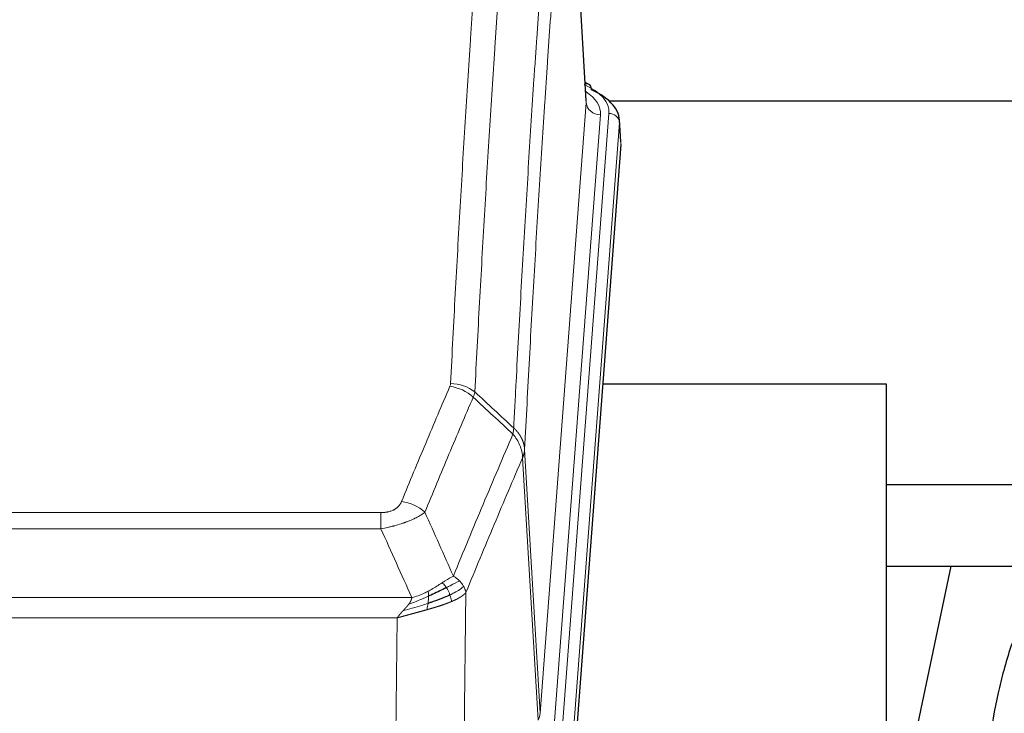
# Model space of a CAD drawing. Header units: inches. Extents: x 0 to 23760, y -13 to 16800.
# Tile 88 of 207: x 3915 to 4194, y 13847 to 14044. Entities that reach past the tile are written whole.
import ezdxf

# ---------------------------------------------------------------- set-up
doc = ezdxf.new("R2010")
doc.units = ezdxf.units.IN
doc.layers.add('254', color=7, linetype='Continuous', true_color=0xffffff)

msp = doc.modelspace()

# ---------------------------------------------------------------- linework, layer by layer
at = {"layer": '254', "color": 110, "linetype": 'Continuous', "lineweight": 13}
for p, q in [((4075.729, 14020.146), (4070.481, 14106.736)), ((4062.663, 13847.373), (4075.729, 14020.146)), ((4069.002, 13843.794), (4082.113, 14017.155)), ((4079.721, 14016.72), (4066.655, 13843.947)), ((4085.107, 14014.585), (4071.996, 13841.224)), ((4085.487, 14008.306), (4085.107, 14014.585)), ((4062.082, 13845.464), (4057.73, 13919.716)), ((4058.286, 13922.05), (4062.663, 13847.373)), ((3812.294, 13904.169), (4017.637, 13904.169)), ((4017.637, 13899.605), (4017.637, 13904.169)), ((4017.637, 13899.605), (3812.294, 13899.605)), ((4041.687, 13881.572), (4040.73, 13805.921)), ((3803.563, 13880.126), (4026.368, 13880.126)), ((4022.255, 13874.382), (3807.675, 13874.382)), ((4021.287, 13797.886), (4022.255, 13874.382))]:
    msp.add_line(p, q, dxfattribs=at)
at = {"layer": '254', "color": 2, "linetype": 'Continuous', "lineweight": 25}
for p, q in [((4075.734, 14020.722), (4070.483, 14107.359)), ((4076.365, 14025.429), (4075.422, 14025.865)), ((4221.462, 14020.595), (4082.276, 14020.595)), ((4085.493, 14009.089), (4085.112, 14015.371)), ((4085.487, 14008.306), (4072.369, 13834.852)), ((4160.625, 13940.541), (4080.357, 13940.541)), ((4160.625, 13751.74), (4160.625, 13940.541)), ((4221.462, 13911.992), (4160.621, 13911.992)), ((4178.852, 13889.052), (4160.625, 13802.566)), ((4160.629, 13889.054), (4231.062, 13889.054))]:
    msp.add_line(p, q, dxfattribs=at)
at = {"layer": '254', "color": 110, "linetype": 'Continuous', "lineweight": 13}
for centre, major_axis, ratio, start_param, end_param in [((4058.093, 14017.529), (24.034, 0.016), 0.461198, 6.2480186, 7.0671317), ((4075.108, 14022.705), (1.258, 2.724), 0.6272114, 6.2831797, 6.7581181), ((4055.702, 14017.094), (24.034, 0.016), 0.461198, 6.2480186, 6.8801307), ((4079.721, 14020.268), (3.989, -0.302), 0.8864705, 3.2608937, 4.7793301), ((4082.113, 14014.494), (2.991, -0.226), 0.8864705, 0.119301, 1.6377375), ((4037.145, 13931.629), (-9.188, 3.948), 0.8056434, 4.2999866, 5.045624), ((4037.332, 13932.421), (-9.987, 0.512), 0.8285973, 3.9974013, 4.7548106), ((4023.484, 13899.167), (9.245, -3.812), 0.7933159, 1.14397, 1.886928), ((4042.637, 13847.885), (-20.038, 0.241), 0.4621297, 2.903225, 3.1123764)]:
    msp.add_ellipse(centre, major_axis=major_axis, ratio=ratio, start_param=start_param, end_param=end_param, dxfattribs=at)
at = {"layer": '254', "color": 2, "linetype": 'Continuous', "lineweight": 25}
for centre, major_axis, ratio, start_param, end_param in [((4075.108, 14022.705), (1.258, 2.724), 0.6272114, 5.3993548, 6.2831797), ((4058.093, 14014.868), (27.03, 0.194), 0.4633579, 6.2451225, 7.0642357)]:
    msp.add_ellipse(centre, major_axis=major_axis, ratio=ratio, start_param=start_param, end_param=end_param, dxfattribs=at)
at = {"layer": '254', "color": 110, "linetype": 'Continuous', "lineweight": 13}
for points, knots in [([(4037.332, 13940.71), (4037.77, 13949.289), (4038.66, 13966.207), (4039.581, 13982.65), (4040.283, 13994.802), (4040.519, 13998.824), (4040.995, 14006.806), (4041.235, 14010.768), (4041.96, 14022.563), (4042.451, 14030.305), (4043.075, 14039.829), (4043.2, 14041.726), (4043.451, 14045.505), (4043.83, 14051.149), (4044.212, 14056.723), (4044.983, 14067.778), (4046.025, 14082.267), (4047.633, 14103.252), (4048.733, 14116.742), (4049.291, 14123.362)], [0, 0, 0, 0, 0.125, 0.25, 0.25, 0.3125, 0.3125, 0.375, 0.375, 0.5, 0.5, 0.53125, 0.53125, 0.5625, 0.625, 0.625, 0.75, 0.875, 1, 1, 1, 1]), ([(4056.174, 14120.772), (4055.616, 14114.16), (4054.514, 14100.685), (4052.904, 14079.725), (4051.86, 14065.252), (4051.089, 14054.211), (4050.706, 14048.643), (4050.327, 14043.005), (4050.075, 14039.231), (4049.95, 14037.336), (4049.325, 14027.823), (4048.834, 14020.09), (4048.107, 14008.309), (4047.867, 14004.352), (4047.391, 13996.379), (4047.154, 13992.362), (4046.451, 13980.224), (4045.53, 13963.801), (4044.638, 13946.902), (4044.2, 13938.334)], [0, 0, 0, 0, 0.125, 0.25, 0.375, 0.375, 0.4375, 0.46875, 0.46875, 0.5, 0.5, 0.625, 0.625, 0.6875, 0.6875, 0.75, 0.75, 0.875, 1, 1, 1, 1]), ([(4055.197, 13928.112), (4055.252, 13929.202), (4055.308, 13930.29), (4055.42, 13932.463), (4055.589, 13935.716), (4055.984, 13943.266), (4056.328, 13949.668), (4057.021, 13962.377), (4057.961, 13979.075), (4059.42, 14003.376), (4060.424, 14019.081), (4060.998, 14027.775), (4061.062, 14028.739), (4061.19, 14030.663), (4061.383, 14033.543), (4061.834, 14040.222), (4062.225, 14045.874), (4062.554, 14050.545), (4062.62, 14051.477), (4062.752, 14053.337), (4062.95, 14056.121), (4063.415, 14062.575), (4063.818, 14068.033), (4064.63, 14078.852), (4065.727, 14093.017), (4066.854, 14106.661), (4067.426, 14113.352)], [0, 0, 0, 0, 0.015625, 0.015625, 0.03125, 0.0625, 0.125, 0.125, 0.25, 0.375, 0.5, 0.5, 0.515625, 0.515625, 0.53125, 0.5625, 0.625, 0.625, 0.640625, 0.640625, 0.65625, 0.6875, 0.75, 0.75, 0.875, 1, 1, 1, 1]), ([(4070.481, 14106.736), (4069.911, 14100.063), (4068.787, 14086.457), (4067.693, 14072.333), (4066.883, 14061.545), (4066.482, 14056.102), (4066.018, 14049.667), (4065.82, 14046.891), (4065.689, 14045.036), (4065.623, 14044.107), (4065.295, 14039.45), (4064.905, 14033.814), (4064.455, 14027.155), (4064.263, 14024.284), (4064.135, 14022.365), (4064.071, 14021.404), (4063.499, 14012.736), (4062.497, 13997.079), (4061.043, 13972.853), (4059.637, 13947.885), (4058.731, 13930.744), (4058.286, 13922.05)], [0, 0, 0, 0, 0.125, 0.25, 0.25, 0.3125, 0.34375, 0.359375, 0.359375, 0.375, 0.375, 0.4375, 0.46875, 0.484375, 0.484375, 0.5, 0.5, 0.625, 0.75, 0.875, 1, 1, 1, 1]), ([(4023.484, 13907.323), (4024.618, 13910.084), (4025.753, 13912.835), (4028.025, 13918.312), (4029.163, 13921.04), (4032.578, 13929.188), (4034.859, 13934.574), (4037.145, 13939.915)], [0, 0, 0, 0, 0.25, 0.25, 0.5, 0.5, 1, 1, 1, 1]), ([(4037.332, 13940.71), (4037.325, 13940.576), (4037.307, 13940.443), (4037.244, 13940.178), (4037.201, 13940.046), (4037.145, 13939.915)], [0, 0, 0, 0, 0.5, 0.5, 1, 1, 1, 1]), ([(4043.741, 13936.828), (4041.453, 13931.492), (4039.169, 13926.11), (4035.749, 13917.97), (4034.611, 13915.245), (4032.335, 13909.772), (4031.199, 13907.024), (4030.064, 13904.265)], [0, 0, 0, 0, 0.5, 0.5, 0.75, 0.75, 1, 1, 1, 1]), ([(4055.197, 13928.112), (4055.176, 13927.848), (4055.16, 13927.561), (4055.102, 13926.971), (4055.06, 13926.668), (4054.985, 13926.374)], [0, 0, 0, 0, 0.5, 0.5, 1, 1, 1, 1]), ([(4055.197, 13928.112), (4055.209, 13928.1), (4055.235, 13928.077), (4055.273, 13928.043), (4055.311, 13928.008), (4055.349, 13927.973), (4055.387, 13927.937), (4055.426, 13927.9), (4055.464, 13927.864), (4055.503, 13927.826), (4055.542, 13927.789), (4055.58, 13927.75), (4055.619, 13927.712), (4055.658, 13927.673), (4055.697, 13927.633), (4055.736, 13927.593), (4055.775, 13927.552), (4055.815, 13927.511), (4055.854, 13927.47), (4055.893, 13927.428), (4055.932, 13927.385), (4055.971, 13927.342), (4056.011, 13927.298), (4056.05, 13927.254), (4056.089, 13927.21), (4056.128, 13927.165), (4056.167, 13927.119), (4056.206, 13927.073), (4056.245, 13927.026), (4056.284, 13926.979), (4056.323, 13926.932), (4056.362, 13926.883), (4056.401, 13926.835), (4056.44, 13926.785), (4056.478, 13926.735), (4056.517, 13926.685), (4056.555, 13926.634), (4056.594, 13926.583), (4056.632, 13926.531), (4056.67, 13926.478), (4056.707, 13926.425), (4056.745, 13926.372), (4056.783, 13926.318), (4056.82, 13926.263), (4056.857, 13926.208), (4056.894, 13926.152), (4056.931, 13926.095), (4056.967, 13926.039), (4057.003, 13925.981), (4057.039, 13925.923), (4057.075, 13925.864), (4057.11, 13925.805), (4057.145, 13925.746), (4057.18, 13925.685), (4057.215, 13925.624), (4057.249, 13925.563), (4057.283, 13925.501), (4057.317, 13925.439), (4057.35, 13925.376), (4057.385, 13925.307), (4057.422, 13925.235), (4057.461, 13925.157), (4057.498, 13925.079), (4057.535, 13925), (4057.571, 13924.922), (4057.606, 13924.843), (4057.64, 13924.764), (4057.673, 13924.684), (4057.706, 13924.605), (4057.738, 13924.525), (4057.769, 13924.445), (4057.799, 13924.364), (4057.828, 13924.284), (4057.856, 13924.203), (4057.884, 13924.122), (4057.91, 13924.041), (4057.936, 13923.959), (4057.961, 13923.878), (4057.985, 13923.796), (4058.008, 13923.714), (4058.03, 13923.632), (4058.052, 13923.55), (4058.072, 13923.467), (4058.092, 13923.385), (4058.111, 13923.302), (4058.129, 13923.219), (4058.146, 13923.136), (4058.162, 13923.053), (4058.177, 13922.97), (4058.191, 13922.887), (4058.205, 13922.803), (4058.217, 13922.72), (4058.229, 13922.636), (4058.24, 13922.553), (4058.25, 13922.469), (4058.259, 13922.385), (4058.267, 13922.302), (4058.274, 13922.218), (4058.281, 13922.134), (4058.284, 13922.078), (4058.286, 13922.05)], [0, 0, 0, 0, 0.0069372, 0.0139334, 0.0209887, 0.028103, 0.0352764, 0.0425088, 0.0498003, 0.0571509, 0.0645605, 0.0720292, 0.0795569, 0.0871437, 0.0947896, 0.1024945, 0.1102584, 0.1180815, 0.1259636, 0.1339048, 0.141905, 0.1499643, 0.1580827, 0.1662601, 0.1744966, 0.1827922, 0.1911468, 0.1995605, 0.2080333, 0.2165651, 0.225156, 0.233806, 0.2425151, 0.2512832, 0.2601104, 0.2689967, 0.277942, 0.2869465, 0.29601, 0.3051325, 0.3143142, 0.3235549, 0.3328547, 0.3422136, 0.3516315, 0.3611085, 0.3706446, 0.3802398, 0.3898941, 0.3996074, 0.4093798, 0.4192113, 0.4291019, 0.4390515, 0.4490602, 0.459128, 0.4692549, 0.4794409, 0.4896859, 0.4999901, 0.5124905, 0.524991, 0.5374914, 0.5499918, 0.5624922, 0.5749926, 0.587493, 0.5999934, 0.6124937, 0.6249941, 0.6374944, 0.6499948, 0.6624951, 0.6749954, 0.6874957, 0.699996, 0.7124963, 0.7249966, 0.7374968, 0.7499971, 0.7624973, 0.7749976, 0.7874978, 0.799998, 0.8124982, 0.8249984, 0.8374986, 0.8499988, 0.8624989, 0.8749991, 0.8874992, 0.8999993, 0.9124995, 0.9249996, 0.9374997, 0.9499998, 0.9624998, 0.9749999, 0.9875, 1, 1, 1, 1]), ([(4038.131, 13886.217), (4039.529, 13889.632), (4040.928, 13893.03), (4043.73, 13899.792), (4045.133, 13903.156), (4049.347, 13913.195), (4052.162, 13919.819), (4054.985, 13926.374)], [0, 0, 0, 0, 0.25, 0.25, 0.5, 0.5, 1, 1, 1, 1]), ([(4054.985, 13926.374), (4055.393, 13925.891), (4055.766, 13925.381), (4056.424, 13924.317), (4056.71, 13923.764), (4057.181, 13922.633), (4057.367, 13922.054), (4057.631, 13920.887), (4057.708, 13920.3), (4057.73, 13919.716)], [0, 0, 0, 0, 0.25, 0.25, 0.5, 0.5, 0.75, 0.75, 1, 1, 1, 1]), ([(4057.73, 13919.716), (4055.044, 13913.484), (4052.364, 13907.188), (4048.354, 13897.652), (4047.018, 13894.458), (4044.35, 13888.038), (4043.018, 13884.812), (4041.687, 13881.572)], [0, 0, 0, 0, 0.5, 0.5, 0.75, 0.75, 1, 1, 1, 1]), ([(4058.286, 13922.05), (4058.286, 13922.043), (4058.284, 13922.017), (4058.281, 13921.96), (4058.274, 13921.869), (4058.262, 13921.742), (4058.244, 13921.58), (4058.215, 13921.382), (4058.173, 13921.15), (4058.129, 13920.951), (4058.091, 13920.797), (4058.065, 13920.701), (4058.039, 13920.607), (4058.012, 13920.516), (4057.985, 13920.426), (4057.957, 13920.339), (4057.929, 13920.254), (4057.901, 13920.171), (4057.872, 13920.09), (4057.844, 13920.011), (4057.815, 13919.934), (4057.787, 13919.86), (4057.758, 13919.787), (4057.739, 13919.74), (4057.73, 13919.716)], [0, 0, 0, 0, 0.0092499, 0.0337179, 0.073404, 0.128308, 0.1984299, 0.2837694, 0.3843264, 0.5001005, 0.5424888, 0.5838484, 0.6241794, 0.6634821, 0.7017567, 0.7390032, 0.7752221, 0.8104134, 0.8445775, 0.8777146, 0.909825, 0.9409091, 0.9709673, 1, 1, 1, 1]), ([(4023.484, 13907.323), (4023.463, 13907.272), (4023.441, 13907.221), (4023.394, 13907.119), (4023.37, 13907.068), (4023.295, 13906.917), (4023.24, 13906.817), (4023.122, 13906.619), (4023.059, 13906.522), (4022.922, 13906.329), (4022.849, 13906.234), (4022.692, 13906.046), (4022.608, 13905.953), (4022.473, 13905.817), (4022.426, 13905.772), (4022.33, 13905.682), (4022.28, 13905.638), (4022.126, 13905.507), (4022.018, 13905.422), (4021.79, 13905.259), (4021.67, 13905.18), (4021.481, 13905.067), (4021.384, 13905.012), (4021.283, 13904.959), (4021.214, 13904.923), (4021.18, 13904.906), (4021.005, 13904.821), (4020.861, 13904.757), (4020.414, 13904.58), (4020.097, 13904.481), (4019.677, 13904.381), (4019.592, 13904.362), (4019.419, 13904.328), (4019.332, 13904.312), (4019.07, 13904.268), (4018.894, 13904.244), (4018.54, 13904.206), (4018.361, 13904.192), (4018.001, 13904.173), (4017.819, 13904.169), (4017.637, 13904.169)], [0, 0, 0, 0, 0.03125, 0.03125, 0.0625, 0.0625, 0.125, 0.125, 0.1875, 0.1875, 0.25, 0.25, 0.3125, 0.3125, 0.34375, 0.34375, 0.375, 0.375, 0.4375, 0.4375, 0.5, 0.5, 0.53125, 0.546875, 0.546875, 0.5625, 0.5625, 0.625, 0.625, 0.75, 0.75, 0.78125, 0.78125, 0.8125, 0.8125, 0.875, 0.875, 0.9375, 0.9375, 1, 1, 1, 1]), ([(4030.064, 13904.265), (4029.766, 13904.032), (4029.44, 13903.802), (4028.727, 13903.344), (4028.34, 13903.117), (4027.712, 13902.781), (4027.44, 13902.642), (4027.155, 13902.503), (4027.04, 13902.448), (4026.982, 13902.42), (4026.806, 13902.338), (4026.687, 13902.283), (4026.085, 13902.012), (4025.576, 13901.801), (4024.904, 13901.546), (4024.767, 13901.495), (4024.56, 13901.419), (4024.491, 13901.394), (4024.351, 13901.345), (4024.281, 13901.32), (4023.929, 13901.197), (4023.642, 13901.101), (4022.766, 13900.82), (4022.161, 13900.642), (4021.457, 13900.453), (4021.379, 13900.432), (4021.221, 13900.391), (4021.142, 13900.37), (4020.904, 13900.309), (4020.745, 13900.269), (4020.265, 13900.152), (4019.942, 13900.076), (4018.967, 13899.859), (4018.307, 13899.727), (4017.637, 13899.605)], [0, 0, 0, 0, 0.125, 0.125, 0.25, 0.25, 0.3125, 0.328125, 0.328125, 0.34375, 0.34375, 0.375, 0.375, 0.5, 0.5, 0.53125, 0.53125, 0.546875, 0.546875, 0.5625, 0.5625, 0.625, 0.625, 0.75, 0.75, 0.765625, 0.765625, 0.78125, 0.78125, 0.8125, 0.8125, 0.875, 0.875, 1, 1, 1, 1]), ([(4038.131, 13886.217), (4037.438, 13885.89), (4036.671, 13885.424), (4035.545, 13884.704), (4035.254, 13884.516), (4034.955, 13884.322)], [0, 0, 0, 0, 0.75, 0.75, 1, 1, 1, 1]), ([(4039.838, 13884.873), (4039.715, 13884.997), (4039.587, 13885.118), (4039.255, 13885.414), (4039.044, 13885.585), (4038.602, 13885.912), (4038.371, 13886.069), (4038.131, 13886.217)], [0, 0, 0, 0, 0.25, 0.25, 0.625, 0.625, 1, 1, 1, 1]), ([(4034.955, 13884.322), (4034.806, 13884.225), (4034.654, 13884.127), (4034.04, 13883.73), (4033.561, 13883.423), (4032.566, 13882.809), (4032.052, 13882.502), (4031.345, 13882.108), (4031.166, 13882.01), (4030.986, 13881.914)], [0, 0, 0, 0, 0.125, 0.125, 0.5, 0.5, 0.875, 0.875, 1, 1, 1, 1]), ([(4036.18, 13882.942), (4036.081, 13883.097), (4035.98, 13883.245), (4035.723, 13883.589), (4035.565, 13883.773), (4035.255, 13884.088), (4035.101, 13884.22), (4034.955, 13884.322)], [0, 0, 0, 0, 0.25, 0.25, 0.625, 0.625, 1, 1, 1, 1]), ([(4039.838, 13884.873), (4039.139, 13884.49), (4038.268, 13884.018), (4036.908, 13883.312), (4036.551, 13883.13), (4036.18, 13882.942)], [0, 0, 0, 0, 0.75, 0.75, 1, 1, 1, 1]), ([(4041.048, 13883.285), (4040.436, 13882.701), (4039.54, 13882.092), (4038.01, 13881.277), (4037.6, 13881.073), (4037.165, 13880.869)], [0, 0, 0, 0, 0.75, 0.75, 1, 1, 1, 1]), ([(4041.048, 13883.285), (4041.009, 13883.354), (4040.969, 13883.424), (4040.801, 13883.699), (4040.662, 13883.903), (4040.359, 13884.301), (4040.194, 13884.496), (4039.959, 13884.748), (4039.899, 13884.811), (4039.838, 13884.873)], [0, 0, 0, 0, 0.125, 0.125, 0.5, 0.5, 0.875, 0.875, 1, 1, 1, 1]), ([(4041.687, 13881.572), (4041.603, 13882.005), (4041.461, 13882.438), (4041.198, 13883.005), (4041.126, 13883.145), (4041.048, 13883.285)], [0, 0, 0, 0, 0.75, 0.75, 1, 1, 1, 1]), ([(4031.136, 13880.545), (4030.679, 13880.341), (4030.215, 13880.137), (4028.344, 13879.333), (4026.908, 13878.75), (4025.497, 13878.227)], [0, 0, 0, 0, 0.25, 0.25, 1, 1, 1, 1]), ([(4030.986, 13881.914), (4030.626, 13881.723), (4030.258, 13881.537), (4028.764, 13880.834), (4027.588, 13880.392), (4026.368, 13880.126)], [0, 0, 0, 0, 0.25, 0.25, 1, 1, 1, 1]), ([(4030.968, 13878.485), (4030.98, 13878.572), (4030.991, 13878.659), (4031.036, 13879.012), (4031.065, 13879.281), (4031.109, 13879.807), (4031.124, 13880.064), (4031.134, 13880.388), (4031.135, 13880.467), (4031.136, 13880.545)], [0, 0, 0, 0, 0.125, 0.125, 0.5, 0.5, 0.875, 0.875, 1, 1, 1, 1]), ([(4031.136, 13880.545), (4031.138, 13880.7), (4031.136, 13880.848), (4031.123, 13881.191), (4031.107, 13881.375), (4031.059, 13881.687), (4031.026, 13881.817), (4030.986, 13881.914)], [0, 0, 0, 0, 0.25, 0.25, 0.625, 0.625, 1, 1, 1, 1]), ([(4037.165, 13880.869), (4037.135, 13880.957), (4037.102, 13881.046), (4036.968, 13881.403), (4036.855, 13881.674), (4036.605, 13882.202), (4036.469, 13882.46), (4036.278, 13882.785), (4036.229, 13882.864), (4036.18, 13882.942)], [0, 0, 0, 0, 0.125, 0.125, 0.5, 0.5, 0.875, 0.875, 1, 1, 1, 1]), ([(4037.656, 13879.023), (4037.584, 13879.384), (4037.485, 13879.843), (4037.283, 13880.518), (4037.227, 13880.692), (4037.165, 13880.869)], [0, 0, 0, 0, 0.75, 0.75, 1, 1, 1, 1]), ([(4041.687, 13881.572), (4041.681, 13881.564), (4041.669, 13881.55), (4041.651, 13881.529), (4041.633, 13881.507), (4041.615, 13881.486), (4041.596, 13881.465), (4041.577, 13881.443), (4041.558, 13881.422), (4041.539, 13881.401), (4041.52, 13881.381), (4041.501, 13881.36), (4041.481, 13881.339), (4041.461, 13881.318), (4041.441, 13881.298), (4041.421, 13881.277), (4041.401, 13881.257), (4041.381, 13881.237), (4041.36, 13881.217), (4041.339, 13881.196), (4041.319, 13881.176), (4041.298, 13881.156), (4041.277, 13881.137), (4041.255, 13881.117), (4041.234, 13881.097), (4041.212, 13881.078), (4041.191, 13881.058), (4041.169, 13881.039), (4041.147, 13881.019), (4041.125, 13881), (4041.103, 13880.981), (4041.081, 13880.962), (4041.059, 13880.943), (4041.036, 13880.924), (4041.014, 13880.905), (4040.991, 13880.886), (4040.968, 13880.868), (4040.946, 13880.849), (4040.923, 13880.831), (4040.9, 13880.812), (4040.876, 13880.794), (4040.853, 13880.776), (4040.83, 13880.758), (4040.807, 13880.74), (4040.783, 13880.722), (4040.76, 13880.704), (4040.736, 13880.686), (4040.712, 13880.668), (4040.688, 13880.651), (4040.665, 13880.633), (4040.641, 13880.616), (4040.617, 13880.598), (4040.593, 13880.581), (4040.568, 13880.564), (4040.544, 13880.547), (4040.52, 13880.53), (4040.496, 13880.513), (4040.471, 13880.496), (4040.447, 13880.479), (4040.422, 13880.462), (4040.398, 13880.446), (4040.373, 13880.429), (4040.349, 13880.413), (4040.324, 13880.396), (4040.299, 13880.38), (4040.275, 13880.364), (4040.25, 13880.347), (4040.225, 13880.331), (4040.2, 13880.315), (4040.176, 13880.3), (4040.151, 13880.284), (4040.126, 13880.268), (4040.101, 13880.252), (4040.076, 13880.237), (4040.051, 13880.221), (4040.026, 13880.206), (4040.001, 13880.191), (4039.976, 13880.175), (4039.951, 13880.16), (4039.926, 13880.145), (4039.901, 13880.13), (4039.876, 13880.115), (4039.851, 13880.1), (4039.825, 13880.086), (4039.8, 13880.071), (4039.775, 13880.056), (4039.75, 13880.042), (4039.725, 13880.027), (4039.7, 13880.013), (4039.675, 13879.999), (4039.65, 13879.985), (4039.625, 13879.97), (4039.6, 13879.956), (4039.575, 13879.942), (4039.55, 13879.928), (4039.525, 13879.915), (4039.5, 13879.901), (4039.475, 13879.887), (4039.45, 13879.874), (4039.425, 13879.86), (4039.4, 13879.847), (4039.375, 13879.833), (4039.351, 13879.82), (4039.326, 13879.807), (4039.301, 13879.794), (4039.276, 13879.781), (4039.252, 13879.768), (4039.227, 13879.755), (4039.202, 13879.742), (4039.178, 13879.729), (4039.153, 13879.717), (4039.129, 13879.704), (4039.104, 13879.692), (4039.08, 13879.679), (4039.056, 13879.667), (4039.031, 13879.654), (4039.007, 13879.642), (4038.983, 13879.63), (4038.959, 13879.618), (4038.935, 13879.606), (4038.911, 13879.594), (4038.887, 13879.582), (4038.863, 13879.571), (4038.839, 13879.559), (4038.815, 13879.547), (4038.791, 13879.536), (4038.768, 13879.524), (4038.744, 13879.513), (4038.721, 13879.501), (4038.697, 13879.49), (4038.674, 13879.479), (4038.65, 13879.468), (4038.627, 13879.457), (4038.604, 13879.446), (4038.581, 13879.435), (4038.558, 13879.424), (4038.535, 13879.413), (4038.512, 13879.403), (4038.489, 13879.392), (4038.466, 13879.381), (4038.444, 13879.371), (4038.421, 13879.361), (4038.399, 13879.35), (4038.376, 13879.34), (4038.354, 13879.33), (4038.332, 13879.32), (4038.31, 13879.31), (4038.288, 13879.3), (4038.266, 13879.29), (4038.244, 13879.28), (4038.222, 13879.27), (4038.201, 13879.26), (4038.179, 13879.251), (4038.158, 13879.241), (4038.136, 13879.232), (4038.115, 13879.222), (4038.094, 13879.213), (4038.073, 13879.203), (4038.052, 13879.194), (4038.031, 13879.185), (4038.01, 13879.176), (4037.99, 13879.167), (4037.969, 13879.158), (4037.949, 13879.149), (4037.928, 13879.14), (4037.908, 13879.131), (4037.888, 13879.123), (4037.868, 13879.114), (4037.848, 13879.105), (4037.828, 13879.097), (4037.809, 13879.088), (4037.789, 13879.08), (4037.77, 13879.072), (4037.75, 13879.064), (4037.731, 13879.055), (4037.712, 13879.047), (4037.693, 13879.039), (4037.674, 13879.031), (4037.662, 13879.026), (4037.656, 13879.023)], [0, 0, 0, 0, 0.0080212, 0.0160154, 0.0239827, 0.0319231, 0.0398365, 0.0477229, 0.0555824, 0.0634149, 0.0712205, 0.0789992, 0.0867509, 0.0944756, 0.1021734, 0.1098443, 0.1174881, 0.1251051, 0.1326951, 0.1402581, 0.1477942, 0.1553034, 0.1627856, 0.1702408, 0.1776691, 0.1850704, 0.1924448, 0.1997923, 0.2071128, 0.2144063, 0.2216729, 0.2289126, 0.2361253, 0.243311, 0.2504698, 0.2576016, 0.2647065, 0.2717845, 0.2788355, 0.2858595, 0.2928566, 0.2998268, 0.30677, 0.3136862, 0.3205755, 0.3274379, 0.3342733, 0.3410817, 0.3478632, 0.3546178, 0.3613454, 0.3680461, 0.3747198, 0.3813665, 0.3879863, 0.3945792, 0.4011451, 0.4076841, 0.4141961, 0.4206811, 0.4271393, 0.4335704, 0.4399746, 0.4463519, 0.4527022, 0.4590256, 0.465322, 0.4715915, 0.477834, 0.4840496, 0.4902382, 0.4963999, 0.5025346, 0.5086424, 0.5147232, 0.5207771, 0.526804, 0.532804, 0.5387771, 0.5447232, 0.5506423, 0.5565345, 0.5623997, 0.568238, 0.5740494, 0.5798338, 0.5855912, 0.5913217, 0.5970253, 0.6027019, 0.6083515, 0.6139742, 0.61957, 0.6251388, 0.6306807, 0.6361956, 0.6416836, 0.6471446, 0.6525787, 0.6579858, 0.663366, 0.6687192, 0.6740455, 0.6793448, 0.6846172, 0.6898627, 0.6950812, 0.7002727, 0.7054373, 0.710575, 0.7156857, 0.7207694, 0.7258262, 0.7308561, 0.735859, 0.740835, 0.745784, 0.7507061, 0.7556012, 0.7604694, 0.7653107, 0.7701249, 0.7749123, 0.7796727, 0.7844061, 0.7891127, 0.7937922, 0.7984448, 0.8030705, 0.8076692, 0.812241, 0.8167858, 0.8213037, 0.8257947, 0.8302587, 0.8346957, 0.8391058, 0.843489, 0.8478452, 0.8521745, 0.8564768, 0.8607522, 0.8650006, 0.8692221, 0.8734166, 0.8775842, 0.8817249, 0.8858386, 0.8899254, 0.8939852, 0.8980181, 0.902024, 0.906003, 0.909955, 0.9138802, 0.9177783, 0.9216495, 0.9254938, 0.9293111, 0.9331015, 0.936865, 0.9406015, 0.944311, 0.9479937, 0.9516493, 0.9552781, 0.9588799, 0.9624547, 0.9660026, 0.9695236, 0.9730176, 0.9764847, 0.9799249, 0.9833381, 0.9867243, 0.9900837, 0.993416, 0.9967215, 1, 1, 1, 1]), ([(4030.968, 13878.485), (4030.39, 13878.294), (4029.802, 13878.106), (4027.428, 13877.364), (4025.598, 13876.834), (4023.826, 13876.33)], [0, 0, 0, 0, 0.25, 0.25, 1, 1, 1, 1]), ([(4023.826, 13876.33), (4023.84, 13876.345), (4023.868, 13876.376), (4023.91, 13876.421), (4023.951, 13876.464), (4023.99, 13876.507), (4024.028, 13876.549), (4024.066, 13876.589), (4024.102, 13876.628), (4024.137, 13876.666), (4024.172, 13876.703), (4024.205, 13876.739), (4024.237, 13876.774), (4024.268, 13876.808), (4024.298, 13876.84), (4024.327, 13876.871), (4024.355, 13876.901), (4024.382, 13876.931), (4024.407, 13876.958), (4024.432, 13876.985), (4024.456, 13877.011), (4024.478, 13877.035), (4024.5, 13877.059), (4024.52, 13877.081), (4024.54, 13877.102), (4024.558, 13877.122), (4024.576, 13877.14), (4024.592, 13877.158), (4024.607, 13877.175), (4024.621, 13877.19), (4024.634, 13877.204), (4024.647, 13877.217), (4024.658, 13877.229), (4024.667, 13877.24), (4024.676, 13877.25), (4024.684, 13877.258), (4024.691, 13877.266), (4024.697, 13877.272), (4024.701, 13877.277), (4024.714, 13877.291), (4024.735, 13877.314), (4024.764, 13877.346), (4024.792, 13877.378), (4024.821, 13877.41), (4024.849, 13877.442), (4024.876, 13877.473), (4024.904, 13877.504), (4024.93, 13877.535), (4024.957, 13877.566), (4024.983, 13877.596), (4025.009, 13877.626), (4025.035, 13877.656), (4025.06, 13877.686), (4025.085, 13877.715), (4025.11, 13877.744), (4025.134, 13877.773), (4025.158, 13877.802), (4025.182, 13877.83), (4025.205, 13877.858), (4025.228, 13877.886), (4025.251, 13877.914), (4025.273, 13877.941), (4025.295, 13877.968), (4025.317, 13877.995), (4025.338, 13878.022), (4025.359, 13878.049), (4025.38, 13878.075), (4025.4, 13878.101), (4025.421, 13878.127), (4025.44, 13878.152), (4025.46, 13878.177), (4025.479, 13878.202), (4025.491, 13878.219), (4025.497, 13878.227)], [0, 0, 0, 0, 0.0247661, 0.0489206, 0.0724636, 0.0953949, 0.1177147, 0.1394229, 0.1605195, 0.1810045, 0.2008779, 0.2201398, 0.23879, 0.2568287, 0.2742558, 0.2910713, 0.3072753, 0.3228676, 0.3378484, 0.3522176, 0.3659752, 0.3791212, 0.3916556, 0.4035785, 0.4148897, 0.4255894, 0.4356775, 0.445154, 0.454019, 0.4622723, 0.4699141, 0.4769443, 0.4833629, 0.48917, 0.4943654, 0.4989493, 0.5029216, 0.5062824, 0.5090316, 0.5111692, 0.5284651, 0.5456049, 0.5625886, 0.5794163, 0.5960881, 0.612604, 0.6289642, 0.6451687, 0.6612176, 0.6771111, 0.6928491, 0.7084319, 0.7238594, 0.7391318, 0.7542492, 0.7692118, 0.7840195, 0.7986726, 0.8131712, 0.8275153, 0.8417051, 0.8557408, 0.8696224, 0.8833501, 0.8969241, 0.9103445, 0.9236114, 0.936725, 0.9496856, 0.9624932, 0.975148, 0.9876502, 1, 1, 1, 1]), ([(4025.497, 13878.227), (4025.505, 13878.238), (4025.521, 13878.259), (4025.545, 13878.291), (4025.568, 13878.323), (4025.591, 13878.355), (4025.614, 13878.386), (4025.636, 13878.418), (4025.658, 13878.449), (4025.68, 13878.481), (4025.701, 13878.512), (4025.722, 13878.543), (4025.743, 13878.574), (4025.763, 13878.605), (4025.783, 13878.636), (4025.803, 13878.667), (4025.822, 13878.697), (4025.841, 13878.728), (4025.86, 13878.758), (4025.878, 13878.789), (4025.896, 13878.819), (4025.914, 13878.849), (4025.931, 13878.879), (4025.948, 13878.909), (4025.965, 13878.939), (4025.981, 13878.969), (4025.997, 13878.998), (4026.013, 13879.028), (4026.028, 13879.057), (4026.043, 13879.087), (4026.058, 13879.116), (4026.072, 13879.145), (4026.086, 13879.174), (4026.1, 13879.203), (4026.113, 13879.232), (4026.126, 13879.261), (4026.139, 13879.289), (4026.151, 13879.318), (4026.163, 13879.346), (4026.175, 13879.374), (4026.186, 13879.403), (4026.197, 13879.431), (4026.208, 13879.459), (4026.218, 13879.487), (4026.228, 13879.514), (4026.238, 13879.542), (4026.248, 13879.57), (4026.257, 13879.597), (4026.265, 13879.625), (4026.274, 13879.652), (4026.282, 13879.679), (4026.29, 13879.706), (4026.297, 13879.733), (4026.304, 13879.76), (4026.311, 13879.787), (4026.317, 13879.814), (4026.323, 13879.84), (4026.329, 13879.867), (4026.334, 13879.893), (4026.339, 13879.919), (4026.344, 13879.945), (4026.349, 13879.972), (4026.353, 13879.997), (4026.356, 13880.023), (4026.36, 13880.049), (4026.363, 13880.075), (4026.366, 13880.1), (4026.367, 13880.117), (4026.368, 13880.126)], [0, 0, 0, 0, 0.0185022, 0.0368847, 0.0551481, 0.073293, 0.0913199, 0.1092294, 0.1270222, 0.1446988, 0.1622598, 0.1797059, 0.1970378, 0.2142561, 0.2313614, 0.2483544, 0.265236, 0.2820066, 0.2986672, 0.3152184, 0.331661, 0.3479958, 0.3642235, 0.380345, 0.3963611, 0.4122725, 0.4280803, 0.4437851, 0.459388, 0.4748898, 0.4902915, 0.5055939, 0.5207981, 0.535905, 0.5509156, 0.565831, 0.5806521, 0.5953801, 0.6100159, 0.6245607, 0.6390157, 0.6533819, 0.6676604, 0.6818526, 0.6959596, 0.7099825, 0.7239227, 0.7377815, 0.75156, 0.7652597, 0.7788818, 0.7924277, 0.8058989, 0.8192966, 0.8326224, 0.8458776, 0.8590638, 0.8721825, 0.8852351, 0.8982233, 0.9111485, 0.9240124, 0.9368166, 0.9495628, 0.9622525, 0.9748874, 0.9874694, 1, 1, 1, 1]), ([(4037.656, 13879.023), (4037.641, 13879.017), (4037.612, 13879.005), (4037.567, 13878.986), (4037.523, 13878.968), (4037.479, 13878.949), (4037.434, 13878.931), (4037.389, 13878.912), (4037.345, 13878.894), (4037.3, 13878.875), (4037.255, 13878.857), (4037.21, 13878.839), (4037.165, 13878.821), (4037.12, 13878.803), (4037.074, 13878.784), (4037.029, 13878.766), (4036.983, 13878.748), (4036.938, 13878.73), (4036.892, 13878.712), (4036.846, 13878.694), (4036.8, 13878.676), (4036.754, 13878.659), (4036.708, 13878.641), (4036.662, 13878.623), (4036.616, 13878.605), (4036.57, 13878.587), (4036.523, 13878.57), (4036.477, 13878.552), (4036.43, 13878.535), (4036.383, 13878.517), (4036.337, 13878.5), (4036.29, 13878.482), (4036.243, 13878.465), (4036.196, 13878.447), (4036.149, 13878.43), (4036.102, 13878.413), (4036.055, 13878.395), (4036.008, 13878.378), (4035.961, 13878.361), (4035.913, 13878.344), (4035.866, 13878.327), (4035.818, 13878.309), (4035.771, 13878.292), (4035.723, 13878.275), (4035.676, 13878.258), (4035.628, 13878.241), (4035.58, 13878.225), (4035.533, 13878.208), (4035.485, 13878.191), (4035.437, 13878.174), (4035.389, 13878.157), (4035.341, 13878.141), (4035.293, 13878.124), (4035.245, 13878.107), (4035.196, 13878.091), (4035.148, 13878.074), (4035.1, 13878.058), (4035.052, 13878.041), (4035.003, 13878.025), (4034.955, 13878.008), (4034.907, 13877.992), (4034.858, 13877.975), (4034.81, 13877.959), (4034.761, 13877.943), (4034.713, 13877.927), (4034.664, 13877.91), (4034.615, 13877.894), (4034.567, 13877.878), (4034.518, 13877.862), (4034.469, 13877.846), (4034.42, 13877.83), (4034.372, 13877.814), (4034.323, 13877.798), (4034.274, 13877.782), (4034.225, 13877.766), (4034.176, 13877.75), (4034.127, 13877.734), (4034.078, 13877.719), (4034.029, 13877.703), (4033.98, 13877.687), (4033.931, 13877.671), (4033.882, 13877.656), (4033.833, 13877.64), (4033.784, 13877.625), (4033.735, 13877.609), (4033.686, 13877.594), (4033.637, 13877.578), (4033.588, 13877.563), (4033.539, 13877.547), (4033.49, 13877.532), (4033.441, 13877.516), (4033.391, 13877.501), (4033.342, 13877.486), (4033.293, 13877.471), (4033.244, 13877.455), (4033.195, 13877.44), (4033.146, 13877.425), (4033.096, 13877.41), (4033.047, 13877.395), (4032.998, 13877.38), (4032.949, 13877.365), (4032.9, 13877.35), (4032.85, 13877.335), (4032.801, 13877.32), (4032.752, 13877.305), (4032.703, 13877.29), (4032.654, 13877.275), (4032.605, 13877.26), (4032.555, 13877.246), (4032.506, 13877.231), (4032.457, 13877.216), (4032.408, 13877.201), (4032.359, 13877.187), (4032.31, 13877.172), (4032.261, 13877.158), (4032.212, 13877.143), (4032.163, 13877.128), (4032.114, 13877.114), (4032.065, 13877.099), (4032.016, 13877.085), (4031.967, 13877.071), (4031.918, 13877.056), (4031.869, 13877.042), (4031.82, 13877.027), (4031.771, 13877.013), (4031.722, 13876.999), (4031.673, 13876.985), (4031.624, 13876.97), (4031.575, 13876.956), (4031.526, 13876.942), (4031.478, 13876.928), (4031.429, 13876.914), (4031.38, 13876.9), (4031.331, 13876.886), (4031.283, 13876.872), (4031.234, 13876.858), (4031.185, 13876.844), (4031.137, 13876.83), (4031.088, 13876.816), (4031.04, 13876.802), (4030.991, 13876.788), (4030.943, 13876.774), (4030.894, 13876.76), (4030.846, 13876.746), (4030.798, 13876.733), (4030.749, 13876.719), (4030.701, 13876.705), (4030.669, 13876.696), (4030.653, 13876.692)], [0, 0, 0, 0, 0.0076941, 0.0153765, 0.0230472, 0.0307061, 0.0383534, 0.045989, 0.0536129, 0.061225, 0.0688255, 0.0764143, 0.0839914, 0.0915567, 0.0991104, 0.1066524, 0.1141827, 0.1217013, 0.1292082, 0.1367034, 0.1441869, 0.1516588, 0.1591189, 0.1665674, 0.1740041, 0.1814292, 0.1888426, 0.1962444, 0.2036344, 0.2110128, 0.2183794, 0.2257344, 0.2330778, 0.2404094, 0.2477294, 0.2550377, 0.2623343, 0.2696193, 0.2768926, 0.2841542, 0.2914041, 0.2986424, 0.305869, 0.313084, 0.3202872, 0.3274789, 0.3346588, 0.3418271, 0.3489838, 0.3561287, 0.3632621, 0.3703837, 0.3774937, 0.3845921, 0.3916788, 0.3987539, 0.4058173, 0.412869, 0.4199092, 0.4269376, 0.4339544, 0.4409596, 0.4479532, 0.454935, 0.4619053, 0.4688639, 0.4758109, 0.4827462, 0.4896699, 0.496582, 0.5034825, 0.5103713, 0.5172485, 0.524114, 0.5309679, 0.5378102, 0.5446409, 0.55146, 0.5582674, 0.5650632, 0.5718474, 0.57862, 0.5853809, 0.5921303, 0.598868, 0.6055941, 0.6123087, 0.6190116, 0.6257029, 0.6323825, 0.6390506, 0.6457071, 0.652352, 0.6589853, 0.665607, 0.672217, 0.6788155, 0.6854024, 0.6919777, 0.6985414, 0.7050935, 0.7116341, 0.718163, 0.7246804, 0.7311862, 0.7376804, 0.744163, 0.750634, 0.7570935, 0.7635413, 0.7699776, 0.7764024, 0.7828155, 0.7892171, 0.7956072, 0.8019856, 0.8083525, 0.8147079, 0.8210516, 0.8273839, 0.8337045, 0.8400136, 0.8463112, 0.8525972, 0.8588716, 0.8651345, 0.8713859, 0.8776257, 0.8838539, 0.8900706, 0.8962758, 0.9024695, 0.9086516, 0.9148221, 0.9209812, 0.9271287, 0.9332646, 0.9393891, 0.945502, 0.9516034, 0.9576933, 0.9637717, 0.9698385, 0.9758938, 0.9819376, 0.9879699, 0.9939907, 1, 1, 1, 1]), ([(4030.653, 13876.692), (4030.686, 13876.863), (4030.725, 13877.059), (4030.807, 13877.491), (4030.85, 13877.726), (4030.917, 13878.139), (4030.943, 13878.31), (4030.968, 13878.485)], [0, 0, 0, 0, 0.375, 0.375, 0.75, 0.75, 1, 1, 1, 1]), ([(4030.653, 13876.692), (4030.631, 13876.685), (4030.588, 13876.673), (4030.523, 13876.655), (4030.458, 13876.636), (4030.393, 13876.618), (4030.328, 13876.6), (4030.263, 13876.581), (4030.198, 13876.563), (4030.132, 13876.545), (4030.067, 13876.527), (4030.002, 13876.508), (4029.937, 13876.49), (4029.872, 13876.472), (4029.807, 13876.454), (4029.741, 13876.435), (4029.676, 13876.417), (4029.611, 13876.399), (4029.546, 13876.381), (4029.481, 13876.363), (4029.415, 13876.345), (4029.35, 13876.327), (4029.285, 13876.309), (4029.22, 13876.291), (4029.154, 13876.273), (4029.089, 13876.255), (4029.024, 13876.237), (4028.959, 13876.219), (4028.893, 13876.201), (4028.828, 13876.183), (4028.763, 13876.165), (4028.698, 13876.147), (4028.633, 13876.129), (4028.567, 13876.112), (4028.502, 13876.094), (4028.437, 13876.076), (4028.372, 13876.058), (4028.307, 13876.04), (4028.242, 13876.023), (4028.176, 13876.005), (4028.111, 13875.987), (4028.046, 13875.969), (4027.981, 13875.952), (4027.916, 13875.934), (4027.851, 13875.916), (4027.786, 13875.899), (4027.721, 13875.881), (4027.656, 13875.863), (4027.591, 13875.846), (4027.526, 13875.828), (4027.462, 13875.811), (4027.397, 13875.793), (4027.332, 13875.775), (4027.267, 13875.758), (4027.202, 13875.74), (4027.138, 13875.723), (4027.073, 13875.705), (4027.008, 13875.688), (4026.944, 13875.67), (4026.879, 13875.653), (4026.815, 13875.635), (4026.75, 13875.618), (4026.686, 13875.6), (4026.621, 13875.583), (4026.557, 13875.566), (4026.492, 13875.548), (4026.428, 13875.531), (4026.364, 13875.513), (4026.3, 13875.496), (4026.235, 13875.479), (4026.171, 13875.461), (4026.107, 13875.444), (4026.043, 13875.427), (4025.979, 13875.409), (4025.915, 13875.392), (4025.851, 13875.375), (4025.787, 13875.357), (4025.724, 13875.34), (4025.66, 13875.323), (4025.596, 13875.306), (4025.533, 13875.288), (4025.469, 13875.271), (4025.405, 13875.254), (4025.342, 13875.237), (4025.279, 13875.219), (4025.215, 13875.202), (4025.152, 13875.185), (4025.089, 13875.168), (4025.025, 13875.151), (4024.962, 13875.133), (4024.899, 13875.116), (4024.836, 13875.099), (4024.773, 13875.082), (4024.71, 13875.065), (4024.648, 13875.048), (4024.585, 13875.03), (4024.522, 13875.013), (4024.46, 13874.996), (4024.397, 13874.979), (4024.335, 13874.962), (4024.272, 13874.945), (4024.21, 13874.928), (4024.148, 13874.911), (4024.085, 13874.893), (4024.023, 13874.876), (4023.961, 13874.859), (4023.899, 13874.842), (4023.837, 13874.825), (4023.775, 13874.808), (4023.714, 13874.791), (4023.652, 13874.774), (4023.59, 13874.757), (4023.529, 13874.74), (4023.467, 13874.723), (4023.406, 13874.706), (4023.345, 13874.689), (4023.283, 13874.671), (4023.222, 13874.654), (4023.161, 13874.637), (4023.1, 13874.62), (4023.039, 13874.603), (4022.979, 13874.586), (4022.918, 13874.569), (4022.857, 13874.552), (4022.797, 13874.535), (4022.736, 13874.518), (4022.676, 13874.501), (4022.615, 13874.484), (4022.555, 13874.467), (4022.495, 13874.45), (4022.435, 13874.433), (4022.375, 13874.416), (4022.315, 13874.399), (4022.275, 13874.387), (4022.255, 13874.382)], [0, 0, 0, 0, 0.0081592, 0.0163092, 0.0244501, 0.0325819, 0.0407045, 0.0488181, 0.0569225, 0.0650178, 0.0731041, 0.0811812, 0.0892493, 0.0973083, 0.1053581, 0.113399, 0.1214307, 0.1294534, 0.137467, 0.1454716, 0.1534671, 0.1614536, 0.169431, 0.1773994, 0.1853588, 0.1933091, 0.2012504, 0.2091827, 0.217106, 0.2250203, 0.2329256, 0.2408219, 0.2487092, 0.2565875, 0.2644568, 0.2723172, 0.2801686, 0.288011, 0.2958444, 0.303669, 0.3114845, 0.3192911, 0.3270888, 0.3348775, 0.3426574, 0.3504282, 0.3581902, 0.3659433, 0.3736874, 0.3814227, 0.389149, 0.3968665, 0.4045751, 0.4122748, 0.4199656, 0.4276476, 0.4353206, 0.4429849, 0.4506403, 0.4582868, 0.4659245, 0.4735534, 0.4811734, 0.4887846, 0.496387, 0.5039805, 0.5115653, 0.5191413, 0.5267084, 0.5342668, 0.5418164, 0.5493572, 0.5568893, 0.5644125, 0.5719271, 0.5794328, 0.5869298, 0.5944181, 0.6018976, 0.6093684, 0.6168305, 0.6242839, 0.6317285, 0.6391644, 0.6465917, 0.6540102, 0.6614201, 0.6688212, 0.6762137, 0.6835975, 0.6909727, 0.6983392, 0.705697, 0.7130462, 0.7203868, 0.7277187, 0.735042, 0.7423567, 0.7496628, 0.7569603, 0.7642491, 0.7715294, 0.7788011, 0.7860642, 0.7933187, 0.8005646, 0.807802, 0.8150309, 0.8222512, 0.8294629, 0.8366661, 0.8438608, 0.851047, 0.8582246, 0.8653938, 0.8725544, 0.8797065, 0.8868502, 0.8939854, 0.9011121, 0.9082303, 0.9153401, 0.9224414, 0.9295343, 0.9366187, 0.9436947, 0.9507623, 0.9578214, 0.9648722, 0.9719145, 0.9789485, 0.985974, 0.9929912, 1, 1, 1, 1]), ([(4022.255, 13874.382), (4022.261, 13874.39), (4022.271, 13874.408), (4022.287, 13874.433), (4022.304, 13874.46), (4022.321, 13874.486), (4022.339, 13874.513), (4022.356, 13874.54), (4022.375, 13874.567), (4022.393, 13874.595), (4022.412, 13874.623), (4022.432, 13874.651), (4022.452, 13874.68), (4022.472, 13874.708), (4022.492, 13874.737), (4022.513, 13874.767), (4022.535, 13874.796), (4022.556, 13874.826), (4022.579, 13874.856), (4022.601, 13874.886), (4022.624, 13874.917), (4022.647, 13874.948), (4022.671, 13874.979), (4022.695, 13875.011), (4022.72, 13875.043), (4022.745, 13875.075), (4022.77, 13875.107), (4022.796, 13875.14), (4022.822, 13875.173), (4022.848, 13875.206), (4022.875, 13875.239), (4022.903, 13875.273), (4022.93, 13875.307), (4022.958, 13875.341), (4022.987, 13875.376), (4023.016, 13875.411), (4023.045, 13875.446), (4023.075, 13875.481), (4023.105, 13875.517), (4023.135, 13875.553), (4023.166, 13875.589), (4023.197, 13875.626), (4023.229, 13875.662), (4023.261, 13875.699), (4023.293, 13875.737), (4023.326, 13875.774), (4023.359, 13875.812), (4023.393, 13875.85), (4023.427, 13875.889), (4023.461, 13875.928), (4023.496, 13875.967), (4023.531, 13876.006), (4023.566, 13876.046), (4023.602, 13876.085), (4023.639, 13876.125), (4023.675, 13876.166), (4023.712, 13876.206), (4023.75, 13876.247), (4023.788, 13876.289), (4023.813, 13876.316), (4023.826, 13876.33)], [0, 0, 0, 0, 0.0121901, 0.0245516, 0.0370849, 0.0497905, 0.0626689, 0.0757204, 0.0889455, 0.1023447, 0.1159182, 0.1296666, 0.14359, 0.1576889, 0.1719636, 0.1864145, 0.2010418, 0.2158458, 0.2308268, 0.2459852, 0.261321, 0.2768347, 0.2925265, 0.3083966, 0.3244452, 0.3406727, 0.357079, 0.3736646, 0.3904296, 0.4073742, 0.4244986, 0.4418029, 0.4592875, 0.4769523, 0.4947976, 0.5128236, 0.5310305, 0.5494183, 0.5679872, 0.5867374, 0.605669, 0.6247822, 0.644077, 0.6635537, 0.6832123, 0.7030529, 0.7230758, 0.7432809, 0.7636685, 0.7842385, 0.8049912, 0.8259267, 0.8470449, 0.8683461, 0.8898303, 0.9114976, 0.9333482, 0.955382, 0.9775993, 1, 1, 1, 1])]:
    msp.add_open_spline(points, degree=3, knots=knots, dxfattribs=at)
for points in [[(4044.2, 13938.334), (4044.159, 13938.09), (4044.042, 13937.596), (4043.854, 13937.087), (4043.741, 13936.828)], [(4054.985, 13926.374), (4051.237, 13929.86), (4047.49, 13933.345), (4043.741, 13936.828)], [(4044.2, 13938.334), (4047.866, 13934.928), (4051.532, 13931.52), (4055.197, 13928.112)], [(4030.064, 13904.265), (4032.768, 13898.255), (4035.457, 13892.239), (4038.131, 13886.217)], [(4026.368, 13880.126), (4023.475, 13886.626), (4020.564, 13893.119), (4017.637, 13899.605)]]:
    msp.add_open_spline(points, degree=3, dxfattribs=at)
at = {"layer": '254', "color": 2, "linetype": 'Continuous', "lineweight": 25}
for points, knots in [([(4207.363, 13889.068), (4206.62, 13888.035), (4201.136, 13880.011), (4195.754, 13867.319), (4191.875, 13852.361), (4189.452, 13838.478), (4187.446, 13823.249), (4185.474, 13804.746), (4183.843, 13786.463), (4182.556, 13770.095), (4181.753, 13760.955), (4181.457, 13757.437)], [0, 0, 0, 0, 0.0222318, 0.1727672, 0.2873868, 0.4185998, 0.5679441, 0.6959303, 0.8383189, 0.9387461, 1, 1, 1, 1]), ([(4037.165, 13880.869), (4036.948, 13880.767), (4036.724, 13880.665), (4035.806, 13880.259), (4035.065, 13879.956), (4033.5, 13879.358), (4032.677, 13879.062), (4031.543, 13878.676), (4031.256, 13878.58), (4030.968, 13878.485)], [0, 0, 0, 0, 0.125, 0.125, 0.5, 0.5, 0.875, 0.875, 1, 1, 1, 1]), ([(4036.18, 13882.942), (4035.994, 13882.848), (4035.805, 13882.753), (4035.033, 13882.369), (4034.423, 13882.071), (4033.153, 13881.466), (4032.494, 13881.159), (4031.592, 13880.749), (4031.365, 13880.647), (4031.136, 13880.545)], [0, 0, 0, 0, 0.125, 0.125, 0.5, 0.5, 0.875, 0.875, 1, 1, 1, 1])]:
    msp.add_open_spline(points, degree=3, knots=knots, dxfattribs=at)

doc.saveas('drawing.dxf')
